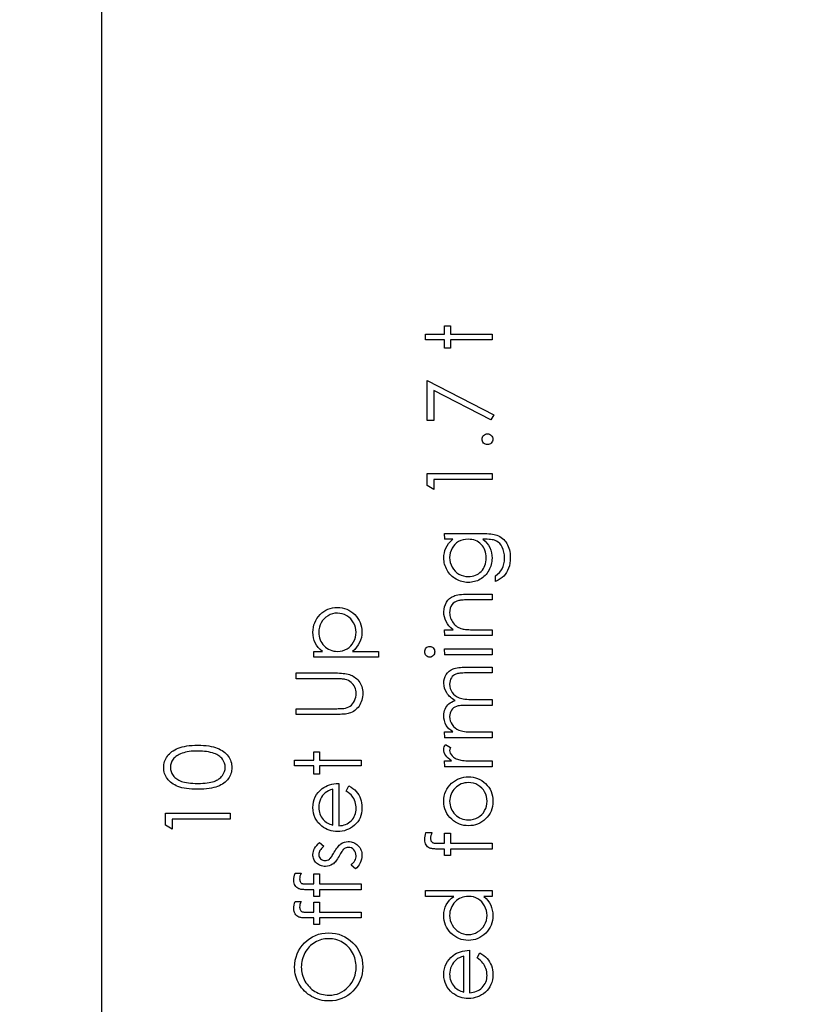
# Model space of a CAD drawing. Header units: inches. Extents: x 0.1 to 87.3, y 0.1 to 33.9.
# Tile 67 of 174: x 31.1 to 32.6, y 18.1 to 20. Entities that reach past the tile are written whole.
import ezdxf

# ---------------------------------------------------------------- set-up
doc = ezdxf.new("R2010")
doc.units = ezdxf.units.IN
doc.header["$MEASUREMENT"] = 0
doc.linetypes.add('CENTERX2', pattern=[0.8, 0.5, -0.1, 0.1, -0.1])
doc.layers.add('DIMENSIONS', color=171, linetype='Continuous')
doc.styles.add('SLDTEXTSTYLE0', font='TXT', dxfattribs={"width": 0.75})
doc.dimstyles.new('SLDDIMSTYLE7', dxfattribs={"dimtxt": 0.125, "dimasz": 0.13, "dimexe": 0, "dimexo": 0.0625, "dimgap": 0.03125, "dimtad": 0, "dimtih": 1, "dimtoh": 1, "dimdec": 1, "dimrnd": 1e-09, "dimzin": 12, "dimdsep": 46, "dimtxsty": 'SLDTEXTSTYLE0', "dimsah": 1, "dimcen": 0.09, "dimadec": 0, "dimazin": 3, "dimtfac": 1, "dimtdec": 1, "dimtofl": 0, "dimtmove": 0, "dimatfit": 3, "dimfxl": 1, "dimfrac": 2, "dimtolj": 1, "dimtzin": 12, "dimarcsym": 0})

# ---------------------------------------------------------------- blocks, each defined once
blk = doc.blocks.new('_D_10')
at = {"layer": 'DIMENSIONS'}
for p, q in [((2.8197, 20.8042), (2.8197, 14.5427)), ((48.3846, 20.3884), (48.3846, 14.5427)), ((2.8197, 14.6677), (27.4208, 14.6677)), ((48.3846, 14.6677), (27.7909, 14.6677))]:
    blk.add_line(p, q, dxfattribs=at)
for centre, start, end in [((27.6426, 14.655), 153.4349, 206.5651), ((27.569, 14.655), 333.4349, 26.5651)]:
    blk.add_arc(centre, 0.2219, start, end, dxfattribs=at)
for points in [[(2.8197, 14.6677), (2.9497, 14.6477), (2.9497, 14.6877)], [(48.3846, 14.6677), (48.2546, 14.6877), (48.2546, 14.6477)]]:
    blk.add_solid(points, dxfattribs=at)
at = {"layer": 'DIMENSIONS', "insert": (27.4442, 14.7169), "char_height": 0.125, "attachment_point": 1, "style": 'SLDTEXTSTYLE0'}
blk.add_mtext('45.6', dxfattribs=at)

msp = doc.modelspace()

# ---------------------------------------------------------------- linework, layer by layer
at = {"color": 7, "linetype": 'CENTERX2'}
msp.add_line((31.28457, 17.28335), (31.28457, 23.59335), dxfattribs=at)
at = {"color": 7, "linetype": 'Continuous'}
msp.add_line((31.28457, 16.36386), (31.28457, 20.59835), dxfattribs=at)
at = {"color": 7, "linetype": 'Continuous', "flags": 128}
for points in [[(31.9091, 19.37694), (31.90909, 19.38816), (31.90909, 19.38816), (31.94595, 19.38816), (31.94595, 19.38816), (31.94595, 19.40418), (31.94595, 19.40418), (31.95717, 19.40418), (31.95717, 19.40418), (31.95717, 19.38816), (31.95717, 19.38816), (32.0373, 19.38816), (32.0373, 19.38816), (32.0373, 19.37694), (32.0373, 19.37694), (31.95717, 19.37694), (31.95717, 19.37694), (31.95717, 19.36091), (31.95717, 19.36091), (31.94595, 19.36091), (31.94595, 19.36091), (31.94595, 19.37694), (31.94595, 19.37694), (31.90909, 19.37694)], [(31.9123, 19.22149), (31.9123, 19.29841), (31.9123, 19.29841), (32.0405, 19.23271), (32.0405, 19.23271), (32.03517, 19.22302), (32.03517, 19.22302), (31.92512, 19.27943), (31.92512, 19.27943), (31.92512, 19.22149), (31.92512, 19.22149), (31.9123, 19.22149)], [(32.01808, 19.18543), (32.01827, 19.18751), (32.01882, 19.18944), (32.01977, 19.19119), (32.0211, 19.19279), (32.0227, 19.19412), (32.02445, 19.1951), (32.02638, 19.19565), (32.02849, 19.19585), (32.02849, 19.19585), (32.03054, 19.19565), (32.03247, 19.1951), (32.03422, 19.19412), (32.03582, 19.19279), (32.03717, 19.19119), (32.03813, 19.18944), (32.0387, 19.18751), (32.0389, 19.18543), (32.0389, 19.18543), (32.0387, 19.18335), (32.03813, 19.18145), (32.03717, 19.17967), (32.03582, 19.17807), (32.03422, 19.17674), (32.03247, 19.17579), (32.03054, 19.17521), (32.02849, 19.17501), (32.02849, 19.17501), (32.02638, 19.17521), (32.02445, 19.17579), (32.0227, 19.17674), (32.0211, 19.17807), (32.01977, 19.17967), (32.01882, 19.18145), (32.01827, 19.18335), (32.01807, 19.18543)], [(31.9123, 19.09581), (31.9123, 19.11892), (31.9123, 19.11892), (32.0373, 19.11892), (32.0373, 19.11892), (32.0373, 19.10771), (32.0373, 19.10771), (31.92512, 19.10771), (31.92512, 19.10771), (31.92512, 19.08848), (31.92512, 19.08848), (31.9123, 19.09581)], [(31.94596, 18.99232), (31.94595, 19.00354), (31.94595, 19.00354), (32.01844, 19.00354), (32.01844, 19.00354), (32.02308, 19.00349), (32.02738, 19.00334), (32.03136, 19.00306), (32.03502, 19.00271), (32.03838, 19.00224), (32.04138, 19.00166), (32.04409, 19.00099), (32.04646, 19.00021), (32.04646, 19.00021), (32.04952, 18.99896), (32.05237, 18.99751), (32.05505, 18.99585), (32.05756, 18.99397), (32.05989, 18.99187), (32.06204, 18.98959), (32.06399, 18.98709), (32.06577, 18.98436), (32.06737, 18.98148), (32.06875, 18.97845), (32.0699, 18.97527), (32.07085, 18.97194), (32.0716, 18.96848), (32.07213, 18.96488), (32.07246, 18.96112), (32.07256, 18.95724), (32.07256, 18.95724), (32.07236, 18.95158), (32.07173, 18.94622), (32.07068, 18.94114), (32.0692, 18.93636), (32.06737, 18.93195), (32.06527, 18.92797), (32.06289, 18.92444), (32.06021, 18.92131), (32.05706, 18.91845), (32.05327, 18.91572), (32.04882, 18.9131), (32.04371, 18.91059), (32.04371, 18.91059), (32.04371, 18.92181), (32.04371, 18.92181), (32.04792, 18.92464), (32.05152, 18.92787), (32.05455, 18.93147), (32.05701, 18.93546), (32.05891, 18.93989), (32.06026, 18.94482), (32.06106, 18.95023), (32.06134, 18.95616), (32.06134, 18.95616), (32.06106, 18.96202), (32.06026, 18.96741), (32.05891, 18.97232), (32.05701, 18.97675), (32.0547, 18.98065), (32.05215, 18.98396), (32.04929, 18.98664), (32.04616, 18.98874), (32.04439, 18.98959), (32.04236, 18.99032), (32.04005, 18.99092), (32.0375, 18.99142), (32.03465, 18.99182), (32.03154, 18.9921), (32.02816, 18.99227), (32.02453, 18.99232), (32.02453, 18.99232), (32.0198, 18.99232), (32.0198, 18.99232), (32.02378, 18.98882), (32.02728, 18.98496), (32.03026, 18.98073), (32.03277, 18.97612), (32.03475, 18.97126), (32.03617, 18.96626), (32.03702, 18.96112), (32.0373, 18.95581), (32.0373, 18.95581), (32.0372, 18.95268), (32.03692, 18.9496), (32.03642, 18.94657), (32.03575, 18.94359), (32.03487, 18.94066), (32.03382, 18.93778), (32.03254, 18.93493), (32.03109, 18.93215), (32.02946, 18.92947), (32.02771, 18.92694), (32.02583, 18.92456), (32.0238, 18.92234), (32.02165, 18.92028), (32.01937, 18.91838), (32.01694, 18.91663), (32.01439, 18.91502), (32.01173, 18.91362), (32.009, 18.91239), (32.00622, 18.91134), (32.00337, 18.91049), (32.00047, 18.90984), (31.99749, 18.90936), (31.99443, 18.90909), (31.99133, 18.90899), (31.99133, 18.90899), (31.98822, 18.90909), (31.98514, 18.90939), (31.98214, 18.90987), (31.97918, 18.91057), (31.97628, 18.91144), (31.97342, 18.91252), (31.97064, 18.9138), (31.96789, 18.91527), (31.96523, 18.91693), (31.96273, 18.91873), (31.96038, 18.92068), (31.95815, 18.92279), (31.95607, 18.92504), (31.95414, 18.92744), (31.95234, 18.93), (31.95069, 18.9327), (31.94921, 18.93551), (31.94791, 18.93834), (31.94683, 18.94122), (31.94593, 18.94412), (31.94525, 18.94707), (31.94475, 18.95008), (31.94445, 18.95311), (31.94435, 18.95616), (31.94435, 18.95616), (31.9446, 18.9612), (31.94533, 18.96606), (31.94653, 18.97074), (31.94823, 18.97524), (31.95054, 18.97963), (31.95359, 18.98396), (31.9574, 18.98817), (31.96193, 18.99232), (31.96193, 18.99232), (31.94595, 18.99232)], [(31.95557, 18.95707), (31.95587, 18.95216), (31.95677, 18.94743), (31.95825, 18.94289), (31.96033, 18.93851), (31.96296, 18.93445), (31.96604, 18.93087), (31.96957, 18.92774), (31.97355, 18.92506), (31.97785, 18.92294), (31.98234, 18.92143), (31.98697, 18.92051), (31.99178, 18.92021), (31.99178, 18.92021), (31.99541, 18.92036), (31.99889, 18.92083), (32.00222, 18.92163), (32.00537, 18.92274), (32.00835, 18.92414), (32.01118, 18.92587), (32.01386, 18.92792), (32.01637, 18.93027), (32.01864, 18.93288), (32.02062, 18.93568), (32.02228, 18.93869), (32.02365, 18.94184), (32.0247, 18.9452), (32.02548, 18.94875), (32.02593, 18.95248), (32.02608, 18.95639), (32.02608, 18.95639), (32.02593, 18.96035), (32.02548, 18.9641), (32.02473, 18.96766), (32.02368, 18.97101), (32.02233, 18.97417), (32.02065, 18.97712), (32.01869, 18.9799), (32.01644, 18.98246), (32.01394, 18.98476), (32.01123, 18.98676), (32.00835, 18.98847), (32.0053, 18.98987), (32.00204, 18.99094), (31.99859, 18.9917), (31.99496, 18.99217), (31.99113, 18.99232), (31.99113, 18.99232), (31.98614, 18.99205), (31.98146, 18.9912), (31.97703, 18.98977), (31.97287, 18.98779), (31.96907, 18.98529), (31.96571, 18.98231), (31.96273, 18.97888), (31.9602, 18.97494), (31.95817, 18.97071), (31.95672, 18.96633), (31.95587, 18.96177), (31.95557, 18.95707)], [(31.94596, 18.80642), (31.94595, 18.81764), (31.94595, 18.81764), (31.96243, 18.81764), (31.96243, 18.81764), (31.95802, 18.82132), (31.95427, 18.82518), (31.95114, 18.82924), (31.94866, 18.83349), (31.94678, 18.83793), (31.94543, 18.84256), (31.94463, 18.84739), (31.94435, 18.8524), (31.94435, 18.8524), (31.94468, 18.85746), (31.94565, 18.86221), (31.94726, 18.86667), (31.94951, 18.87083), (31.95231, 18.87458), (31.95557, 18.87784), (31.95925, 18.88054), (31.96341, 18.88272), (31.96576, 18.88362), (31.96839, 18.8844), (31.97134, 18.88505), (31.9746, 18.8856), (31.97815, 18.886), (31.98201, 18.8863), (31.98619, 18.8865), (31.99065, 18.88655), (31.99065, 18.88655), (32.0373, 18.88655), (32.0373, 18.88655), (32.0373, 18.87533), (32.0373, 18.87533), (31.99433, 18.87533), (31.99433, 18.87533), (31.9906, 18.87531), (31.98719, 18.87526), (31.98411, 18.87516), (31.98136, 18.87501), (31.97891, 18.87481), (31.9768, 18.87458), (31.975, 18.87431), (31.97355, 18.87401), (31.97355, 18.87401), (31.96934, 18.87273), (31.96571, 18.87095), (31.9626, 18.8687), (31.96008, 18.86597), (31.9581, 18.86276), (31.9567, 18.85911), (31.95584, 18.855), (31.95557, 18.85045), (31.95557, 18.85045), (31.95567, 18.84774), (31.95599, 18.84511), (31.95655, 18.84253), (31.95732, 18.84005), (31.9583, 18.83762), (31.95947, 18.83527), (31.9609, 18.83299), (31.96253, 18.83079), (31.96433, 18.82871), (31.96621, 18.82683), (31.96821, 18.82513), (31.97032, 18.8236), (31.97252, 18.82228), (31.97482, 18.82112), (31.97725, 18.82015), (31.97976, 18.81937), (31.97976, 18.81937), (31.98161, 18.81897), (31.98381, 18.81862), (31.98634, 18.81832), (31.98925, 18.81807), (31.99248, 18.81789), (31.99606, 18.81774), (31.99999, 18.81767), (32.00427, 18.81764), (32.00427, 18.81764), (32.0373, 18.81764), (32.0373, 18.81764), (32.0373, 18.80642), (32.0373, 18.80642), (31.94595, 18.80642)], [(31.69344, 18.76476), (31.69344, 18.77598), (31.69344, 18.77598), (31.71034, 18.77598), (31.71034, 18.77598), (31.70586, 18.77966), (31.70201, 18.78359), (31.69883, 18.78779), (31.69627, 18.79228), (31.69434, 18.79703), (31.69294, 18.80204), (31.69212, 18.80733), (31.69184, 18.81289), (31.69184, 18.81289), (31.69206, 18.81774), (31.69269, 18.82245), (31.69377, 18.82696), (31.6953, 18.83129), (31.69722, 18.83545), (31.6996, 18.8394), (31.70241, 18.84321), (31.70564, 18.84681), (31.70917, 18.85012), (31.7129, 18.85297), (31.71678, 18.8554), (31.72084, 18.85738), (31.72509, 18.85893), (31.7295, 18.86004), (31.73411, 18.86069), (31.73886, 18.86091), (31.73886, 18.86091), (31.74372, 18.86069), (31.74841, 18.86004), (31.75289, 18.85896), (31.75719, 18.85743), (31.76133, 18.85545), (31.76526, 18.85305), (31.76899, 18.85022), (31.77254, 18.84694), (31.7758, 18.84336), (31.7786, 18.8396), (31.78098, 18.83565), (31.78294, 18.83154), (31.78444, 18.82723), (31.78551, 18.82275), (31.78617, 18.81807), (31.78639, 18.81324), (31.78639, 18.81324), (31.78612, 18.8078), (31.78526, 18.80257), (31.78384, 18.79759), (31.78183, 18.7928), (31.77928, 18.78827), (31.77615, 18.78394), (31.77247, 18.77986), (31.76824, 18.77598), (31.76824, 18.77598), (31.81844, 18.77598), (31.81844, 18.77598), (31.81844, 18.76476), (31.81844, 18.76476), (31.69344, 18.76476)], [(31.70306, 18.81278), (31.70321, 18.80898), (31.70371, 18.80532), (31.70451, 18.80182), (31.70566, 18.79846), (31.70711, 18.79526), (31.70889, 18.79223), (31.71102, 18.78932), (31.71345, 18.78659), (31.71613, 18.78411), (31.71896, 18.78196), (31.72196, 18.78013), (31.72512, 18.77863), (31.72842, 18.77748), (31.7319, 18.77665), (31.73553, 18.77615), (31.73932, 18.77598), (31.73932, 18.77598), (31.74427, 18.77628), (31.74896, 18.77715), (31.75339, 18.77863), (31.75757, 18.78071), (31.76143, 18.78334), (31.76483, 18.78649), (31.76784, 18.79015), (31.77042, 18.79431), (31.77249, 18.79879), (31.774, 18.80339), (31.77487, 18.8081), (31.77517, 18.81296), (31.77517, 18.81296), (31.77487, 18.81772), (31.77397, 18.82233), (31.77249, 18.82681), (31.77039, 18.83111), (31.76776, 18.83515), (31.76466, 18.83875), (31.76105, 18.84191), (31.75699, 18.84464), (31.75264, 18.84684), (31.7482, 18.84844), (31.74365, 18.84937), (31.73899, 18.84969), (31.73899, 18.84969), (31.73431, 18.84939), (31.72975, 18.84844), (31.72529, 18.84689), (31.72099, 18.84469), (31.71698, 18.84198), (31.71342, 18.83883), (31.71037, 18.83525), (31.70777, 18.83124), (31.70571, 18.82691), (31.70423, 18.8224), (31.70336, 18.81769), (31.70306, 18.81278)], [(31.90749, 18.77512), (31.90767, 18.7772), (31.90819, 18.77913), (31.90909, 18.78091), (31.91032, 18.78251), (31.9118, 18.78386), (31.91345, 18.78482), (31.91523, 18.78539), (31.91716, 18.78559), (31.91716, 18.78559), (31.91904, 18.78539), (31.92079, 18.78482), (31.92242, 18.78386), (31.92389, 18.78251), (31.92512, 18.78091), (31.92602, 18.77913), (31.92655, 18.7772), (31.92672, 18.77512), (31.92672, 18.77512), (31.92655, 18.77307), (31.92602, 18.77119), (31.92512, 18.76942), (31.92389, 18.76781), (31.92242, 18.76649), (31.92079, 18.76553), (31.91904, 18.76496), (31.91716, 18.76476), (31.91716, 18.76476), (31.91523, 18.76496), (31.91345, 18.76553), (31.9118, 18.76649), (31.91032, 18.76781), (31.90909, 18.76942), (31.90819, 18.77119), (31.90767, 18.77307), (31.90749, 18.77512)], [(31.94596, 18.76957), (31.94595, 18.78078), (31.94595, 18.78078), (32.0373, 18.78078), (32.0373, 18.78078), (32.0373, 18.76957), (32.0373, 18.76957), (31.94595, 18.76957)], [(31.94596, 18.60931), (31.94595, 18.62053), (31.94595, 18.62053), (31.96183, 18.62053), (31.96183, 18.62053), (31.95772, 18.62363), (31.95422, 18.62679), (31.95131, 18.62997), (31.94898, 18.6332), (31.94898, 18.6332), (31.94695, 18.63773), (31.9455, 18.64239), (31.94465, 18.64714), (31.94435, 18.65203), (31.94435, 18.65203), (31.94453, 18.65533), (31.945, 18.65854), (31.94583, 18.66167), (31.94698, 18.6647), (31.94841, 18.66758), (31.95003, 18.67016), (31.95189, 18.67249), (31.95394, 18.67451), (31.95634, 18.67634), (31.95925, 18.67807), (31.96258, 18.67965), (31.96641, 18.6811), (31.96641, 18.6811), (31.96378, 18.6826), (31.96133, 18.6842), (31.95902, 18.68591), (31.9569, 18.68768), (31.95492, 18.68956), (31.95309, 18.69152), (31.95144, 18.69357), (31.94996, 18.69572), (31.94751, 18.70018), (31.94575, 18.70484), (31.9447, 18.70962), (31.94435, 18.7146), (31.94435, 18.7146), (31.94465, 18.71919), (31.94553, 18.72349), (31.947, 18.72752), (31.94908, 18.73128), (31.95169, 18.73466), (31.95477, 18.73759), (31.95832, 18.74004), (31.96233, 18.74202), (31.96458, 18.74285), (31.96711, 18.74355), (31.96992, 18.74415), (31.97297, 18.74465), (31.97628, 18.74503), (31.97986, 18.7453), (31.98371, 18.74548), (31.98782, 18.74553), (31.98782, 18.74553), (32.0373, 18.74553), (32.0373, 18.74553), (32.0373, 18.73431), (32.0373, 18.73431), (31.98777, 18.73431), (31.98777, 18.73431), (31.98426, 18.73428), (31.98103, 18.73418), (31.9781, 18.73401), (31.97545, 18.73378), (31.97307, 18.73348), (31.97099, 18.73311), (31.96919, 18.73268), (31.96769, 18.73218), (31.96508, 18.73093), (31.96276, 18.7293), (31.9607, 18.7273), (31.9589, 18.72492), (31.95745, 18.72224), (31.95639, 18.71929), (31.95577, 18.71611), (31.95557, 18.71265), (31.95557, 18.71265), (31.95589, 18.70842), (31.95682, 18.70439), (31.9584, 18.70051), (31.96058, 18.69682), (31.96328, 18.69347), (31.96641, 18.69061), (31.96997, 18.68824), (31.97392, 18.68633), (31.97618, 18.68556), (31.97878, 18.68488), (31.98174, 18.68433), (31.98507, 18.68385), (31.9887, 18.6835), (31.9927, 18.68323), (31.99706, 18.68308), (32.00177, 18.68303), (32.00177, 18.68303), (32.0373, 18.68303), (32.0373, 18.68303), (32.0373, 18.67181), (32.0373, 18.67181), (31.99085, 18.67181), (31.99085, 18.67181), (31.98692, 18.67178), (31.98329, 18.67168), (31.98001, 18.67151), (31.97705, 18.67128), (31.97442, 18.67098), (31.97215, 18.67063), (31.97017, 18.67021), (31.96854, 18.66971), (31.96573, 18.66848), (31.96323, 18.66685), (31.96103, 18.66482), (31.9591, 18.66242), (31.95755, 18.65971), (31.95645, 18.65674), (31.95579, 18.65353), (31.95557, 18.65007), (31.95557, 18.65007), (31.95587, 18.64602), (31.9568, 18.64209), (31.95832, 18.63828), (31.96045, 18.63462), (31.96311, 18.63127), (31.96619, 18.62836), (31.96967, 18.62594), (31.97357, 18.62398), (31.97578, 18.62318), (31.97825, 18.62248), (31.98101, 18.62188), (31.98404, 18.6214), (31.98732, 18.621), (31.9909, 18.62075), (31.99473, 18.62058), (31.99886, 18.62053), (31.99886, 18.62053), (32.0373, 18.62053), (32.0373, 18.62053), (32.0373, 18.60931), (32.0373, 18.60931), (31.94595, 18.60931)], [(31.65979, 18.65418), (31.65979, 18.6654), (31.65979, 18.6654), (31.73468, 18.6654), (31.73468, 18.6654), (31.73786, 18.6654), (31.74072, 18.66542), (31.74327, 18.66547), (31.7455, 18.66552), (31.74743, 18.6656), (31.74903, 18.66567), (31.75033, 18.66577), (31.75131, 18.6659), (31.75131, 18.6659), (31.75484, 18.66653), (31.75805, 18.66745), (31.76098, 18.6687), (31.76358, 18.67023), (31.76596, 18.67216), (31.76811, 18.67454), (31.77009, 18.67739), (31.77184, 18.68067), (31.77329, 18.6842), (31.77435, 18.68773), (31.77497, 18.69129), (31.77517, 18.69485), (31.77517, 18.69485), (31.775, 18.6979), (31.77452, 18.70091), (31.7737, 18.70384), (31.77254, 18.70672), (31.77112, 18.70944), (31.76944, 18.71192), (31.76749, 18.71418), (31.76531, 18.71621), (31.76288, 18.71798), (31.7602, 18.71954), (31.75727, 18.72079), (31.75409, 18.72181), (31.75409, 18.72181), (31.75276, 18.72211), (31.75111, 18.72237), (31.74913, 18.72259), (31.74688, 18.72277), (31.7443, 18.72292), (31.74139, 18.72302), (31.73819, 18.72307), (31.73468, 18.72309), (31.73468, 18.72309), (31.65979, 18.72309), (31.65979, 18.72309), (31.65979, 18.73431), (31.65979, 18.73431), (31.73528, 18.73431), (31.73528, 18.73431), (31.73937, 18.73426), (31.74325, 18.73411), (31.74695, 18.73386), (31.75043, 18.73351), (31.75371, 18.73306), (31.75679, 18.73253), (31.75967, 18.73188), (31.76235, 18.73113), (31.76491, 18.73025), (31.76736, 18.72915), (31.76974, 18.72787), (31.77202, 18.7264), (31.77422, 18.72469), (31.77635, 18.72282), (31.77838, 18.72074), (31.78033, 18.71846), (31.78213, 18.71603), (31.78369, 18.71348), (31.78499, 18.71077), (31.78609, 18.70797), (31.78692, 18.70504), (31.78752, 18.70198), (31.78787, 18.69878), (31.78799, 18.69547), (31.78799, 18.69547), (31.78787, 18.69187), (31.78754, 18.68841), (31.78697, 18.68508), (31.78619, 18.68188), (31.78516, 18.6788), (31.78391, 18.67587), (31.78246, 18.67306), (31.78076, 18.67038), (31.77888, 18.66788), (31.77685, 18.6656), (31.7747, 18.66352), (31.77237, 18.66167), (31.76991, 18.66004), (31.76729, 18.65861), (31.76453, 18.65741), (31.76163, 18.65641), (31.76163, 18.65641), (31.75962, 18.65588), (31.75724, 18.65543), (31.75449, 18.65506), (31.75138, 18.65473), (31.7479, 18.65451), (31.74407, 18.65433), (31.73987, 18.65421), (31.73528, 18.65418), (31.73528, 18.65418), (31.65979, 18.65418)], [(31.46984, 18.50995), (31.46382, 18.51003), (31.45816, 18.51028), (31.45283, 18.5107), (31.44787, 18.51128), (31.44326, 18.512), (31.439, 18.51293), (31.4351, 18.51401), (31.43154, 18.51523), (31.42826, 18.51661), (31.42518, 18.51814), (31.42233, 18.51982), (31.41965, 18.52162), (31.41719, 18.52355), (31.41494, 18.5256), (31.41289, 18.5278), (31.41103, 18.53016), (31.40941, 18.53261), (31.40798, 18.53514), (31.4068, 18.53772), (31.40582, 18.5404), (31.40505, 18.54313), (31.4045, 18.54593), (31.40417, 18.54879), (31.40407, 18.55174), (31.40407, 18.55174), (31.40417, 18.55472), (31.40452, 18.55765), (31.40505, 18.56048), (31.40582, 18.56326), (31.4068, 18.56596), (31.40803, 18.56859), (31.40943, 18.57117), (31.41108, 18.57365), (31.41294, 18.57603), (31.41504, 18.57831), (31.41732, 18.58044), (31.41985, 18.58244), (31.42258, 18.58432), (31.42556, 18.58607), (31.42871, 18.58767), (31.43212, 18.58918), (31.43577, 18.5905), (31.43975, 18.59168), (31.44401, 18.59266), (31.44857, 18.59346), (31.45343, 18.59408), (31.45861, 18.59454), (31.46407, 18.59479), (31.46983, 18.59489), (31.46983, 18.59489), (31.47556, 18.59479), (31.48102, 18.59454), (31.48615, 18.59408), (31.49099, 18.59348), (31.49552, 18.59268), (31.49978, 18.59171), (31.50371, 18.59058), (31.50734, 18.58925), (31.51072, 18.58777), (31.51387, 18.58617), (31.51683, 18.58444), (31.51958, 18.58257), (31.52209, 18.58056), (31.52439, 18.57841), (31.52649, 18.57613), (31.52837, 18.57373), (31.53005, 18.57122), (31.53148, 18.56864), (31.5327, 18.56599), (31.5337, 18.56329), (31.53448, 18.56051), (31.53503, 18.55765), (31.53538, 18.55472), (31.53548, 18.55174), (31.53548, 18.55174), (31.53538, 18.54879), (31.53506, 18.54593), (31.53451, 18.54313), (31.53375, 18.54042), (31.5328, 18.53777), (31.5316, 18.53519), (31.5302, 18.53269), (31.5286, 18.53026), (31.52677, 18.52793), (31.52474, 18.52573), (31.52249, 18.52367), (31.52001, 18.52174), (31.51733, 18.51994), (31.51445, 18.51826), (31.51134, 18.51671), (31.50804, 18.51531), (31.50446, 18.51406), (31.50053, 18.51296), (31.49627, 18.51205), (31.49166, 18.5113), (31.4867, 18.5107), (31.48142, 18.51028), (31.47579, 18.51003), (31.46983, 18.50995)], [(31.46978, 18.52117), (31.47479, 18.52122), (31.47949, 18.52142), (31.48387, 18.52172), (31.48796, 18.52212), (31.49171, 18.52267), (31.49514, 18.52332), (31.49827, 18.5241), (31.50108, 18.525), (31.50366, 18.52603), (31.50606, 18.52715), (31.50831, 18.52838), (31.51042, 18.52973), (31.51235, 18.53121), (31.51412, 18.53279), (31.51573, 18.53449), (31.51718, 18.53629), (31.51958, 18.5401), (31.52128, 18.544), (31.52231, 18.54801), (31.52266, 18.55212), (31.52266, 18.55212), (31.52234, 18.55625), (31.52133, 18.56026), (31.51966, 18.56411), (31.5173, 18.56784), (31.51588, 18.56962), (31.5143, 18.57127), (31.51252, 18.57283), (31.51059, 18.57428), (31.50851, 18.57561), (31.50624, 18.57683), (31.50381, 18.57793), (31.5012, 18.57894), (31.5012, 18.57894), (31.49785, 18.58004), (31.49434, 18.58101), (31.49066, 18.58182), (31.48683, 18.58249), (31.48282, 18.58299), (31.47864, 18.58337), (31.47428, 18.58359), (31.46978, 18.58367), (31.46978, 18.58367), (31.46527, 18.58359), (31.46096, 18.58342), (31.45688, 18.58307), (31.453, 18.58262), (31.44932, 18.58202), (31.44586, 18.58131), (31.44261, 18.58044), (31.43955, 18.57946), (31.4367, 18.57836), (31.43407, 18.57716), (31.43162, 18.57586), (31.42936, 18.57445), (31.42731, 18.57295), (31.42546, 18.57132), (31.42378, 18.56962), (31.42233, 18.56782), (31.41995, 18.56404), (31.41824, 18.56018), (31.41724, 18.5562), (31.41689, 18.55212), (31.41689, 18.55212), (31.41724, 18.54799), (31.41824, 18.54395), (31.41995, 18.54007), (31.42233, 18.53629), (31.42378, 18.53449), (31.42538, 18.53281), (31.42713, 18.53123), (31.42906, 18.52978), (31.43117, 18.52843), (31.43339, 18.52718), (31.4358, 18.52605), (31.43838, 18.52502), (31.44118, 18.52412), (31.44431, 18.52335), (31.44777, 18.52267), (31.45155, 18.52214), (31.45563, 18.52172), (31.46001, 18.52142), (31.46474, 18.52122), (31.46978, 18.52117)], [(31.94596, 18.55322), (31.94595, 18.56444), (31.94595, 18.56444), (31.9594, 18.56444), (31.9594, 18.56444), (31.95569, 18.56699), (31.95254, 18.56962), (31.94993, 18.5723), (31.94788, 18.57505), (31.94633, 18.57788), (31.94523, 18.58079), (31.94458, 18.58372), (31.94435, 18.58672), (31.94435, 18.58672), (31.94455, 18.58905), (31.94513, 18.59146), (31.9461, 18.59393), (31.94748, 18.59649), (31.94748, 18.59649), (31.9572, 18.59033), (31.9572, 18.59033), (31.9565, 18.5887), (31.95597, 18.5872), (31.95567, 18.58582), (31.95557, 18.58459), (31.95557, 18.58459), (31.95587, 18.58192), (31.95677, 18.57926), (31.95825, 18.57668), (31.96035, 18.57413), (31.96163, 18.5729), (31.96308, 18.57175), (31.96471, 18.5707), (31.96649, 18.5697), (31.96841, 18.56877), (31.97054, 18.56792), (31.97282, 18.56714), (31.97525, 18.56644), (31.97525, 18.56644), (31.97743, 18.56596), (31.98013, 18.56556), (31.98329, 18.56521), (31.98697, 18.56494), (31.99113, 18.56471), (31.99581, 18.56456), (32.00094, 18.56446), (32.0066, 18.56444), (32.0066, 18.56444), (32.0373, 18.56444), (32.0373, 18.56444), (32.0373, 18.55322), (32.0373, 18.55322), (31.94595, 18.55322)], [(31.65659, 18.55482), (31.65658, 18.56604), (31.65658, 18.56604), (31.69344, 18.56604), (31.69344, 18.56604), (31.69344, 18.58207), (31.69344, 18.58207), (31.70466, 18.58207), (31.70466, 18.58207), (31.70466, 18.56604), (31.70466, 18.56604), (31.78479, 18.56604), (31.78479, 18.56604), (31.78479, 18.55482), (31.78479, 18.55482), (31.70466, 18.55482), (31.70466, 18.55482), (31.70466, 18.5388), (31.70466, 18.5388), (31.69344, 18.5388), (31.69344, 18.5388), (31.69344, 18.55482), (31.69344, 18.55482), (31.65658, 18.55482)], [(31.94435, 18.48676), (31.94458, 18.4919), (31.9453, 18.49678), (31.94648, 18.50146), (31.94811, 18.50592), (31.95024, 18.51013), (31.95281, 18.51413), (31.95587, 18.51791), (31.9594, 18.52147), (31.9594, 18.52147), (31.96291, 18.5244), (31.96659, 18.52695), (31.97039, 18.52911), (31.97437, 18.53086), (31.97853, 18.53224), (31.98281, 18.53321), (31.98727, 18.53379), (31.99188, 18.53399), (31.99188, 18.53399), (31.99651, 18.53379), (32.00099, 18.53316), (32.00532, 18.53214), (32.00953, 18.53068), (32.01356, 18.52883), (32.01747, 18.52655), (32.0212, 18.52387), (32.0248, 18.52077), (32.02811, 18.51734), (32.03096, 18.51368), (32.03339, 18.5098), (32.03537, 18.50567), (32.03692, 18.50129), (32.03803, 18.49668), (32.03868, 18.49185), (32.0389, 18.48676), (32.0389, 18.48676), (32.03868, 18.48166), (32.03803, 18.4768), (32.03692, 18.47219), (32.03537, 18.46781), (32.03339, 18.46365), (32.03096, 18.45975), (32.02811, 18.45609), (32.0248, 18.45266), (32.0212, 18.44955), (32.01747, 18.44687), (32.01356, 18.4446), (32.00953, 18.44274), (32.00532, 18.44129), (32.00099, 18.44026), (31.99651, 18.43964), (31.99188, 18.43944), (31.99188, 18.43944), (31.98729, 18.43964), (31.98284, 18.44021), (31.97856, 18.44119), (31.97445, 18.44257), (31.97047, 18.44432), (31.96664, 18.44647), (31.96298, 18.44903), (31.95947, 18.45196), (31.95947, 18.45196), (31.95592, 18.45551), (31.95286, 18.45929), (31.95026, 18.4633), (31.94813, 18.46756), (31.94648, 18.47201), (31.9453, 18.4767), (31.94458, 18.48163), (31.94435, 18.48676)], [(31.75595, 18.50639), (31.76118, 18.51636), (31.76118, 18.51636), (31.76536, 18.51391), (31.76911, 18.51128), (31.77244, 18.50847), (31.77535, 18.50547), (31.7779, 18.50229), (31.78011, 18.49893), (31.78201, 18.49535), (31.78356, 18.4916), (31.78479, 18.48761), (31.78569, 18.48338), (31.78622, 18.4789), (31.78639, 18.47417), (31.78639, 18.47417), (31.78617, 18.46891), (31.78549, 18.46395), (31.78436, 18.45929), (31.78279, 18.45491), (31.78076, 18.45086), (31.77828, 18.44707), (31.77535, 18.44357), (31.77197, 18.44039), (31.76831, 18.43753), (31.76453, 18.43506), (31.76062, 18.43298), (31.75662, 18.43127), (31.75246, 18.42992), (31.74823, 18.42897), (31.74385, 18.42842), (31.73937, 18.42822), (31.73937, 18.42822), (31.73516, 18.42839), (31.73105, 18.42887), (31.72707, 18.4297), (31.72319, 18.43085), (31.71943, 18.43233), (31.7158, 18.43413), (31.71227, 18.43628), (31.70887, 18.43874), (31.70887, 18.43874), (31.70489, 18.44222), (31.70143, 18.44597), (31.6985, 18.45), (31.6961, 18.45434), (31.69424, 18.45894), (31.69292, 18.46383), (31.69212, 18.46898), (31.69184, 18.47444), (31.69184, 18.47444), (31.69212, 18.48005), (31.69297, 18.48539), (31.69437, 18.49042), (31.69635, 18.49515), (31.69885, 18.49961), (31.70196, 18.50377), (31.70561, 18.50765), (31.70982, 18.51123), (31.70982, 18.51123), (31.7131, 18.51353), (31.71655, 18.51551), (31.72024, 18.51721), (31.72409, 18.51859), (31.72815, 18.51969), (31.7324, 18.52049), (31.73686, 18.52097), (31.74152, 18.52117), (31.74152, 18.52117), (31.74152, 18.43944), (31.74152, 18.43944), (31.74512, 18.43966), (31.74858, 18.44016), (31.75186, 18.44096), (31.75497, 18.44207), (31.7579, 18.44342), (31.76067, 18.44507), (31.76328, 18.44702), (31.76573, 18.44925), (31.76794, 18.45171), (31.76986, 18.45429), (31.77149, 18.45702), (31.77282, 18.4599), (31.77385, 18.4629), (31.77457, 18.46606), (31.77502, 18.46934), (31.77517, 18.47277), (31.77517, 18.47277), (31.77505, 18.47612), (31.77465, 18.4794), (31.77397, 18.48266), (31.77302, 18.48586), (31.77187, 18.48894), (31.77054, 18.49177), (31.76904, 18.49435), (31.76736, 18.4967), (31.76533, 18.49898), (31.76275, 18.50136), (31.75962, 18.50384), (31.75594, 18.50639)], [(31.7303, 18.50995), (31.72587, 18.50862), (31.72194, 18.507), (31.71843, 18.50512), (31.71543, 18.50296), (31.71277, 18.50051), (31.71042, 18.49766), (31.70829, 18.49445), (31.70646, 18.49087), (31.70499, 18.48706), (31.70391, 18.48313), (31.70328, 18.47913), (31.70306, 18.47502), (31.70306, 18.47502), (31.70318, 18.47166), (31.70358, 18.46841), (31.70426, 18.46528), (31.70521, 18.4623), (31.70641, 18.45939), (31.70787, 18.45664), (31.70962, 18.45401), (31.71162, 18.45148), (31.71162, 18.45148), (31.71327, 18.44973), (31.71513, 18.4481), (31.71716, 18.44657), (31.71941, 18.44517), (31.72184, 18.44387), (31.72447, 18.44267), (31.72727, 18.44159), (31.7303, 18.44061), (31.7303, 18.44061), (31.7303, 18.50995)], [(31.95557, 18.48671), (31.95574, 18.48308), (31.95624, 18.47958), (31.95707, 18.4762), (31.95822, 18.47297), (31.95973, 18.46984), (31.96155, 18.46686), (31.96371, 18.464), (31.96621, 18.46127), (31.96894, 18.45879), (31.97182, 18.45664), (31.97482, 18.45481), (31.97798, 18.45331), (31.98126, 18.45216), (31.98469, 18.45133), (31.98825, 18.45083), (31.99195, 18.45066), (31.99195, 18.45066), (31.99673, 18.45096), (32.00137, 18.45186), (32.00582, 18.45338), (32.01011, 18.45549), (32.01406, 18.45812), (32.01757, 18.4612), (32.02057, 18.46468), (32.0231, 18.46858), (32.0251, 18.47282), (32.02653, 18.47725), (32.02741, 18.48188), (32.02768, 18.48671), (32.02768, 18.48671), (32.02741, 18.49155), (32.02653, 18.49618), (32.0251, 18.50059), (32.0231, 18.50482), (32.02057, 18.50872), (32.01757, 18.51223), (32.01406, 18.51528), (32.01011, 18.51791), (32.00582, 18.52004), (32.00137, 18.52157), (31.99673, 18.52247), (31.99195, 18.52277), (31.99195, 18.52277), (31.98825, 18.5226), (31.98469, 18.52209), (31.98126, 18.52127), (31.97798, 18.52012), (31.97482, 18.51861), (31.97182, 18.51676), (31.96894, 18.51461), (31.96621, 18.5121), (31.96371, 18.50937), (31.96155, 18.50652), (31.95973, 18.50354), (31.95822, 18.50044), (31.95707, 18.49718), (31.95624, 18.49382), (31.95574, 18.49032), (31.95557, 18.48671)], [(31.40728, 18.44036), (31.40728, 18.46348), (31.40728, 18.46348), (31.53228, 18.46348), (31.53228, 18.46348), (31.53228, 18.45226), (31.53228, 18.45226), (31.4201, 18.45226), (31.4201, 18.45226), (31.4201, 18.43303), (31.4201, 18.43303), (31.40728, 18.44036)], [(31.90985, 18.42662), (31.92151, 18.42662), (31.92151, 18.42662), (31.92029, 18.42341), (31.91941, 18.42046), (31.91888, 18.41773), (31.91871, 18.41525), (31.91871, 18.41525), (31.91881, 18.41357), (31.91906, 18.41202), (31.91951, 18.41064), (31.92014, 18.40939), (31.92089, 18.40834), (31.92166, 18.40749), (31.92252, 18.40686), (31.92342, 18.40646), (31.92397, 18.40631), (31.92472, 18.40621), (31.92567, 18.40608), (31.92682, 18.40601), (31.92815, 18.40593), (31.92965, 18.40591), (31.93138, 18.40586), (31.93328, 18.40586), (31.93328, 18.40586), (31.94595, 18.40586), (31.94595, 18.40586), (31.94595, 18.42501), (31.94595, 18.42501), (31.95717, 18.42501), (31.95717, 18.42501), (31.95717, 18.40583), (31.95717, 18.40583), (32.0373, 18.40578), (32.0373, 18.40578), (32.0373, 18.39457), (32.0373, 18.39457), (31.95717, 18.39457), (31.95717, 18.39457), (31.95717, 18.38175), (31.95717, 18.38175), (31.94595, 18.38175), (31.94595, 18.38175), (31.94595, 18.39457), (31.94595, 18.39457), (31.93135, 18.39457), (31.93135, 18.39457), (31.92893, 18.39459), (31.9267, 18.39469), (31.92462, 18.39482), (31.92274, 18.39502), (31.92104, 18.39527), (31.91951, 18.39559), (31.91818, 18.39594), (31.91701, 18.39637), (31.91498, 18.39742), (31.91315, 18.3988), (31.91152, 18.40048), (31.9101, 18.40248), (31.90897, 18.40476), (31.90814, 18.40726), (31.90767, 18.40999), (31.90749, 18.41295), (31.90749, 18.41295), (31.90764, 18.41595), (31.90809, 18.41923), (31.90882, 18.42279), (31.90985, 18.42662)], [(31.70484, 18.40739), (31.71267, 18.39977), (31.71267, 18.39977), (31.71042, 18.39777), (31.70847, 18.39577), (31.70681, 18.39376), (31.70546, 18.39181), (31.70441, 18.38983), (31.70366, 18.38788), (31.70321, 18.38593), (31.70306, 18.384), (31.70306, 18.384), (31.70328, 18.38165), (31.70398, 18.37947), (31.70514, 18.37744), (31.70674, 18.37561), (31.70867, 18.37408), (31.71074, 18.37301), (31.71297, 18.37236), (31.71535, 18.37213), (31.71535, 18.37213), (31.71751, 18.37233), (31.71958, 18.37291), (31.72164, 18.37388), (31.72364, 18.37523), (31.72364, 18.37523), (31.72467, 18.37611), (31.72574, 18.37721), (31.72685, 18.37852), (31.728, 18.38004), (31.7292, 18.3818), (31.73045, 18.38375), (31.73173, 18.3859), (31.73306, 18.38828), (31.73306, 18.38828), (31.73471, 18.39119), (31.73634, 18.39384), (31.73796, 18.39627), (31.73959, 18.39845), (31.74117, 18.40038), (31.74275, 18.40208), (31.74432, 18.40353), (31.74588, 18.40473), (31.74588, 18.40473), (31.74911, 18.40658), (31.75256, 18.40794), (31.75617, 18.40871), (31.76, 18.40899), (31.76, 18.40899), (31.7627, 18.40886), (31.76531, 18.40851), (31.76781, 18.40791), (31.77019, 18.40709), (31.77249, 18.40598), (31.77467, 18.40468), (31.77673, 18.40313), (31.7787, 18.40133), (31.78051, 18.39935), (31.78206, 18.39727), (31.78339, 18.39507), (31.78446, 18.39274), (31.78531, 18.39028), (31.78592, 18.3877), (31.78627, 18.38503), (31.78639, 18.38222), (31.78639, 18.38222), (31.78619, 18.37844), (31.78556, 18.37476), (31.78454, 18.37115), (31.78309, 18.36762), (31.78128, 18.36429), (31.77918, 18.36126), (31.77675, 18.35853), (31.77402, 18.3561), (31.77402, 18.3561), (31.76556, 18.36354), (31.76556, 18.36354), (31.76781, 18.36569), (31.76976, 18.36787), (31.77142, 18.3701), (31.77277, 18.37233), (31.77382, 18.37461), (31.77457, 18.37694), (31.77502, 18.37927), (31.77517, 18.38165), (31.77517, 18.38165), (31.7749, 18.38488), (31.77407, 18.38786), (31.77272, 18.39058), (31.77079, 18.39306), (31.76851, 18.39512), (31.76603, 18.39659), (31.76335, 18.39747), (31.76047, 18.39777), (31.76047, 18.39777), (31.7581, 18.39757), (31.75587, 18.39699), (31.75374, 18.39604), (31.75176, 18.39469), (31.75176, 18.39469), (31.75081, 18.39381), (31.74978, 18.39269), (31.74868, 18.39131), (31.74755, 18.38971), (31.74633, 18.38786), (31.74507, 18.38575), (31.74375, 18.38342), (31.74235, 18.38084), (31.74235, 18.38084), (31.74077, 18.37806), (31.73919, 18.37551), (31.73761, 18.37321), (31.73606, 18.3711), (31.73451, 18.36925), (31.73296, 18.36765), (31.7314, 18.36625), (31.72988, 18.36509), (31.72988, 18.36509), (31.7267, 18.36327), (31.72329, 18.36196), (31.71966, 18.36116), (31.7158, 18.36091), (31.7158, 18.36091), (31.71327, 18.36101), (31.71087, 18.36131), (31.70857, 18.36184), (31.70636, 18.36254), (31.70426, 18.36347), (31.70228, 18.36459), (31.7004, 18.36592), (31.69865, 18.36745), (31.69705, 18.36915), (31.69567, 18.37095), (31.69449, 18.37286), (31.69354, 18.37486), (31.69279, 18.37699), (31.69227, 18.37922), (31.69194, 18.38154), (31.69184, 18.384), (31.69184, 18.384), (31.69204, 18.3869), (31.69264, 18.38981), (31.69367, 18.39274), (31.69509, 18.39567), (31.69692, 18.39857), (31.69915, 18.4015), (31.70178, 18.40446), (31.70484, 18.40739)], [(31.65734, 18.34809), (31.669, 18.34809), (31.669, 18.34809), (31.66778, 18.34489), (31.6669, 18.34193), (31.66637, 18.3392), (31.6662, 18.33672), (31.6662, 18.33672), (31.6663, 18.33505), (31.66655, 18.33349), (31.667, 18.33212), (31.66763, 18.33086), (31.66838, 18.32981), (31.66915, 18.32896), (31.67, 18.32833), (31.67091, 18.32793), (31.67146, 18.32778), (31.67221, 18.32768), (31.67316, 18.32756), (31.67431, 18.32748), (31.67564, 18.32741), (31.67714, 18.32738), (31.67887, 18.32733), (31.68077, 18.32733), (31.68077, 18.32733), (31.69344, 18.32733), (31.69344, 18.32733), (31.69344, 18.34649), (31.69344, 18.34649), (31.70466, 18.34649), (31.70466, 18.34649), (31.70466, 18.32731), (31.70466, 18.32731), (31.78479, 18.32726), (31.78479, 18.32726), (31.78479, 18.31604), (31.78479, 18.31604), (31.70466, 18.31604), (31.70466, 18.31604), (31.70466, 18.30322), (31.70466, 18.30322), (31.69344, 18.30322), (31.69344, 18.30322), (31.69344, 18.31604), (31.69344, 18.31604), (31.67884, 18.31604), (31.67884, 18.31604), (31.67641, 18.31607), (31.67419, 18.31617), (31.67211, 18.31629), (31.67023, 18.31649), (31.66853, 18.31674), (31.667, 18.31707), (31.66567, 18.31742), (31.6645, 18.31784), (31.66247, 18.31889), (31.66064, 18.32027), (31.65901, 18.32195), (31.65758, 18.32395), (31.65646, 18.32623), (31.65563, 18.32874), (31.65516, 18.33146), (31.65498, 18.33442), (31.65498, 18.33442), (31.65513, 18.33742), (31.65558, 18.3407), (31.65631, 18.34426), (31.65733, 18.34809)], [(31.9091, 18.31444), (32.0373, 18.31444), (32.0373, 18.31444), (32.0373, 18.30322), (32.0373, 18.30322), (32.0215, 18.30322), (32.0215, 18.30322), (32.02571, 18.29934), (32.02934, 18.29526), (32.03232, 18.2909), (32.03472, 18.28634), (32.03655, 18.28156), (32.03785, 18.27658), (32.03865, 18.27134), (32.0389, 18.26591), (32.0389, 18.26591), (32.03868, 18.26108), (32.03803, 18.25642), (32.03695, 18.25194), (32.03545, 18.24763), (32.03349, 18.24352), (32.03111, 18.23957), (32.02831, 18.23581), (32.02505, 18.23223), (32.0215, 18.22895), (32.01777, 18.22612), (32.01384, 18.22374), (32.00971, 18.22176), (32.0054, 18.22024), (32.00092, 18.21916), (31.99623, 18.21851), (31.99138, 18.21828), (31.99138, 18.21828), (31.98662, 18.21851), (31.98201, 18.21916), (31.9776, 18.22026), (31.97335, 18.22181), (31.96929, 18.22379), (31.96541, 18.2262), (31.96168, 18.22905), (31.95815, 18.23236), (31.95492, 18.23596), (31.95211, 18.23977), (31.94973, 18.24372), (31.94781, 18.24788), (31.94628, 18.25221), (31.9452, 18.25672), (31.94458, 18.2614), (31.94435, 18.26626), (31.94435, 18.26626), (31.94465, 18.27184), (31.94555, 18.27715), (31.94706, 18.28219), (31.94916, 18.28694), (31.95189, 18.29143), (31.95519, 18.29566), (31.95912, 18.29956), (31.96363, 18.30322), (31.96363, 18.30322), (31.90909, 18.30322), (31.90909, 18.30322), (31.90909, 18.31444)], [(31.95557, 18.26641), (31.95587, 18.2615), (31.95675, 18.2568), (31.95822, 18.25229), (31.96028, 18.24796), (31.96288, 18.24395), (31.96594, 18.24037), (31.96949, 18.23721), (31.9735, 18.23448), (31.9778, 18.23231), (31.98226, 18.23075), (31.98682, 18.2298), (31.9915, 18.2295), (31.9915, 18.2295), (31.99616, 18.22983), (32.00072, 18.23075), (32.00515, 18.23233), (32.0095, 18.23453), (32.01356, 18.23729), (32.01717, 18.24044), (32.02027, 18.24405), (32.0229, 18.24808), (32.025, 18.25241), (32.02648, 18.2569), (32.02738, 18.26153), (32.02768, 18.26631), (32.02768, 18.26631), (32.02738, 18.27117), (32.02651, 18.2759), (32.025, 18.28048), (32.02293, 18.28494), (32.02035, 18.28907), (32.01734, 18.29273), (32.01394, 18.29583), (32.01008, 18.29846), (32.0059, 18.30054), (32.00147, 18.30204), (31.99678, 18.30292), (31.99183, 18.30322), (31.99183, 18.30322), (31.98805, 18.30304), (31.98441, 18.30254), (31.98093, 18.30172), (31.97763, 18.30057), (31.97447, 18.29906), (31.97147, 18.29724), (31.96864, 18.29508), (31.96596, 18.29258), (31.96353, 18.28985), (31.9614, 18.28697), (31.95963, 18.28391), (31.95817, 18.28073), (31.95702, 18.27738), (31.95622, 18.27387), (31.95572, 18.27022), (31.95557, 18.26641)], [(31.65734, 18.2936), (31.669, 18.2936), (31.669, 18.2936), (31.66778, 18.2904), (31.6669, 18.28744), (31.66637, 18.28471), (31.6662, 18.28224), (31.6662, 18.28224), (31.6663, 18.28056), (31.66655, 18.27901), (31.667, 18.27763), (31.66763, 18.27638), (31.66838, 18.27532), (31.66915, 18.27447), (31.67, 18.27385), (31.67091, 18.27345), (31.67146, 18.2733), (31.67221, 18.2732), (31.67316, 18.27307), (31.67431, 18.273), (31.67564, 18.27292), (31.67714, 18.2729), (31.67887, 18.27285), (31.68077, 18.27285), (31.68077, 18.27285), (31.69344, 18.27285), (31.69344, 18.27285), (31.69344, 18.292), (31.69344, 18.292), (31.70466, 18.292), (31.70466, 18.292), (31.70466, 18.27282), (31.70466, 18.27282), (31.78479, 18.27277), (31.78479, 18.27277), (31.78479, 18.26155), (31.78479, 18.26155), (31.70466, 18.26155), (31.70466, 18.26155), (31.70466, 18.24873), (31.70466, 18.24873), (31.69344, 18.24873), (31.69344, 18.24873), (31.69344, 18.26155), (31.69344, 18.26155), (31.67884, 18.26155), (31.67884, 18.26155), (31.67641, 18.26158), (31.67419, 18.26168), (31.67211, 18.2618), (31.67023, 18.262), (31.66853, 18.26225), (31.667, 18.26258), (31.66567, 18.26293), (31.6645, 18.26336), (31.66247, 18.26441), (31.66064, 18.26578), (31.65901, 18.26746), (31.65758, 18.26947), (31.65646, 18.27174), (31.65563, 18.27425), (31.65516, 18.27698), (31.65498, 18.27993), (31.65498, 18.27993), (31.65513, 18.28294), (31.65558, 18.28622), (31.65631, 18.28977), (31.65733, 18.2936)], [(31.65659, 18.1662), (31.65688, 18.17314), (31.65776, 18.17977), (31.65924, 18.18613), (31.66132, 18.19222), (31.664, 18.198), (31.66725, 18.20349), (31.67111, 18.20869), (31.67554, 18.2136), (31.68042, 18.21808), (31.68558, 18.22196), (31.69101, 18.22524), (31.6967, 18.22792), (31.70268, 18.23003), (31.70892, 18.2315), (31.71545, 18.23241), (31.72224, 18.23271), (31.72224, 18.23271), (31.72897, 18.23241), (31.73546, 18.2315), (31.74167, 18.23003), (31.74763, 18.22795), (31.75331, 18.22527), (31.75875, 18.22199), (31.76393, 18.21811), (31.76884, 18.21365), (31.77332, 18.20877), (31.77723, 18.20361), (31.78051, 18.1982), (31.78321, 18.19252), (31.78529, 18.18658), (31.78679, 18.1804), (31.78769, 18.17394), (31.78799, 18.1672), (31.78799, 18.1672), (31.78769, 18.16042), (31.78679, 18.15388), (31.78531, 18.14762), (31.78324, 18.14164), (31.78056, 18.13593), (31.77728, 18.13047), (31.7734, 18.12528), (31.76894, 18.12038), (31.76406, 18.11589), (31.75892, 18.11204), (31.75351, 18.10876), (31.74788, 18.10608), (31.74199, 18.10398), (31.73586, 18.1025), (31.72947, 18.1016), (31.72284, 18.1013), (31.72284, 18.1013), (31.71838, 18.10142), (31.714, 18.10185), (31.70969, 18.10252), (31.70546, 18.10348), (31.70133, 18.1047), (31.69727, 18.10618), (31.69329, 18.10796), (31.68941, 18.10999), (31.68565, 18.11226), (31.68212, 18.11474), (31.67879, 18.1174), (31.67569, 18.12028), (31.67278, 18.12333), (31.67008, 18.12659), (31.66758, 18.13004), (31.6653, 18.1337), (31.66324, 18.1375), (31.66149, 18.14136), (31.65999, 18.14532), (31.65876, 18.14935), (31.65781, 18.15343), (31.65713, 18.15761), (31.65671, 18.16187), (31.65658, 18.1662)], [(31.6694, 18.16675), (31.6695, 18.1632), (31.66985, 18.15969), (31.67041, 18.15623), (31.67118, 18.15283), (31.67218, 18.14947), (31.67341, 18.14614), (31.67486, 18.14289), (31.67654, 18.13966), (31.67842, 18.13655), (31.68042, 18.13362), (31.6826, 18.13087), (31.68493, 18.12829), (31.68741, 18.12589), (31.69006, 18.12363), (31.69284, 18.12158), (31.6958, 18.1197), (31.69888, 18.11802), (31.70203, 18.11655), (31.70526, 18.11532), (31.70862, 18.11432), (31.71202, 18.11352), (31.71553, 18.11297), (31.71911, 18.11261), (31.72279, 18.11251), (31.72279, 18.11251), (31.7282, 18.11276), (31.73338, 18.11352), (31.73834, 18.11474), (31.74312, 18.1165), (31.74765, 18.11872), (31.75199, 18.12145), (31.75609, 18.12468), (31.76, 18.12841), (31.76355, 18.1325), (31.76663, 18.13678), (31.76924, 18.14126), (31.77139, 18.14594), (31.77304, 18.15085), (31.77422, 18.15593), (31.77495, 18.16124), (31.77517, 18.16675), (31.77517, 18.16675), (31.77507, 18.17046), (31.77475, 18.17409), (31.7742, 18.17767), (31.77342, 18.18117), (31.77244, 18.1846), (31.77124, 18.18796), (31.76981, 18.19124), (31.76819, 18.19447), (31.76636, 18.19758), (31.76438, 18.20051), (31.76225, 18.20323), (31.75995, 18.20581), (31.75747, 18.20822), (31.75484, 18.21045), (31.75206, 18.21247), (31.74911, 18.21435), (31.74605, 18.21603), (31.7429, 18.21748), (31.73967, 18.21871), (31.73634, 18.21971), (31.73293, 18.22049), (31.72945, 18.22104), (31.72587, 18.22139), (31.72221, 18.22149), (31.72221, 18.22149), (31.71858, 18.22139), (31.71503, 18.22104), (31.71157, 18.22049), (31.70819, 18.21971), (31.70491, 18.21871), (31.70173, 18.21748), (31.69863, 18.21603), (31.6956, 18.21435), (31.69269, 18.21247), (31.68994, 18.21042), (31.68733, 18.20817), (31.68488, 18.20576), (31.68257, 18.20316), (31.68042, 18.20036), (31.67839, 18.1974), (31.67654, 18.19425), (31.67486, 18.19099), (31.67341, 18.18766), (31.67218, 18.1843), (31.67118, 18.1809), (31.67041, 18.17742), (31.66985, 18.17391), (31.6695, 18.17036), (31.6694, 18.16675)], [(32.00846, 18.18428), (32.01369, 18.19425), (32.01369, 18.19425), (32.01787, 18.19179), (32.02162, 18.18916), (32.02495, 18.18636), (32.02786, 18.18335), (32.03041, 18.18017), (32.03262, 18.17682), (32.03452, 18.17324), (32.03607, 18.16948), (32.0373, 18.1655), (32.0382, 18.16127), (32.03873, 18.15679), (32.0389, 18.15205), (32.0389, 18.15205), (32.03868, 18.14679), (32.038, 18.14184), (32.03687, 18.13718), (32.0353, 18.1328), (32.03327, 18.12874), (32.03079, 18.12496), (32.02786, 18.12145), (32.02448, 18.11827), (32.02082, 18.11542), (32.01704, 18.11294), (32.01314, 18.11086), (32.00913, 18.10916), (32.00497, 18.10781), (32.00074, 18.10686), (31.99636, 18.1063), (31.99188, 18.1061), (31.99188, 18.1061), (31.98767, 18.10628), (31.98356, 18.10676), (31.97958, 18.10758), (31.9757, 18.10873), (31.97194, 18.11021), (31.96831, 18.11201), (31.96478, 18.11417), (31.96138, 18.11662), (31.96138, 18.11662), (31.9574, 18.1201), (31.95394, 18.12386), (31.95101, 18.12789), (31.94861, 18.13222), (31.94675, 18.13683), (31.94543, 18.14171), (31.94463, 18.14687), (31.94435, 18.15233), (31.94435, 18.15233), (31.94463, 18.15794), (31.94548, 18.16327), (31.94688, 18.1683), (31.94886, 18.17304), (31.95136, 18.17749), (31.95447, 18.18165), (31.95812, 18.18553), (31.96233, 18.18911), (31.96233, 18.18911), (31.96561, 18.19142), (31.96907, 18.19339), (31.97275, 18.1951), (31.9766, 18.19647), (31.98066, 18.19758), (31.98492, 18.19838), (31.98937, 18.19885), (31.99403, 18.19905), (31.99403, 18.19905), (31.99403, 18.11732), (31.99403, 18.11732), (31.99764, 18.11755), (32.00109, 18.11805), (32.00437, 18.11885), (32.00748, 18.11995), (32.01041, 18.1213), (32.01319, 18.12296), (32.01579, 18.12491), (32.01824, 18.12714), (32.02045, 18.12959), (32.02238, 18.13217), (32.024, 18.1349), (32.02533, 18.13778), (32.02636, 18.14078), (32.02708, 18.14394), (32.02753, 18.14722), (32.02768, 18.15065), (32.02768, 18.15065), (32.02756, 18.15401), (32.02716, 18.15729), (32.02648, 18.16054), (32.02553, 18.16375), (32.02438, 18.16683), (32.02305, 18.16966), (32.02155, 18.17224), (32.01987, 18.17459), (32.01784, 18.17687), (32.01526, 18.17925), (32.01213, 18.18173), (32.00845, 18.18428)], [(31.98282, 18.18783), (31.97838, 18.18651), (31.97445, 18.18488), (31.97094, 18.183), (31.96794, 18.18085), (31.96528, 18.17839), (31.96293, 18.17554), (31.9608, 18.17234), (31.95897, 18.16875), (31.9575, 18.16495), (31.95642, 18.16102), (31.95579, 18.15701), (31.95557, 18.1529), (31.95557, 18.1529), (31.95569, 18.14955), (31.95609, 18.14629), (31.95677, 18.14316), (31.95772, 18.14018), (31.95892, 18.13728), (31.96038, 18.13452), (31.96213, 18.1319), (31.96413, 18.12937), (31.96413, 18.12937), (31.96578, 18.12761), (31.96764, 18.12599), (31.96967, 18.12446), (31.97192, 18.12306), (31.97435, 18.12175), (31.97698, 18.12055), (31.97978, 18.11948), (31.98281, 18.1185), (31.98281, 18.1185), (31.98281, 18.18783)]]:
    msp.add_lwpolyline(points, dxfattribs=at)

# ---------------------------------------------------------------- dimensions: what is measured, and where the dimension line sits
at = {"layer": 'DIMENSIONS'}
dim = msp.add_linear_dim(base=(2.81968, 14.66772), p1=(48.38457, 20.43835), p2=(2.81968, 20.85419), angle=0, text='(<>)', dimstyle='SLDDIMSTYLE7', dxfattribs=at)
dim.commit()
dim.dimension.update_dxf_attribs({"geometry": '_D_10', "text_midpoint": (27.60583, 14.66772), "dimtype": 160})

doc.saveas('drawing.dxf')
